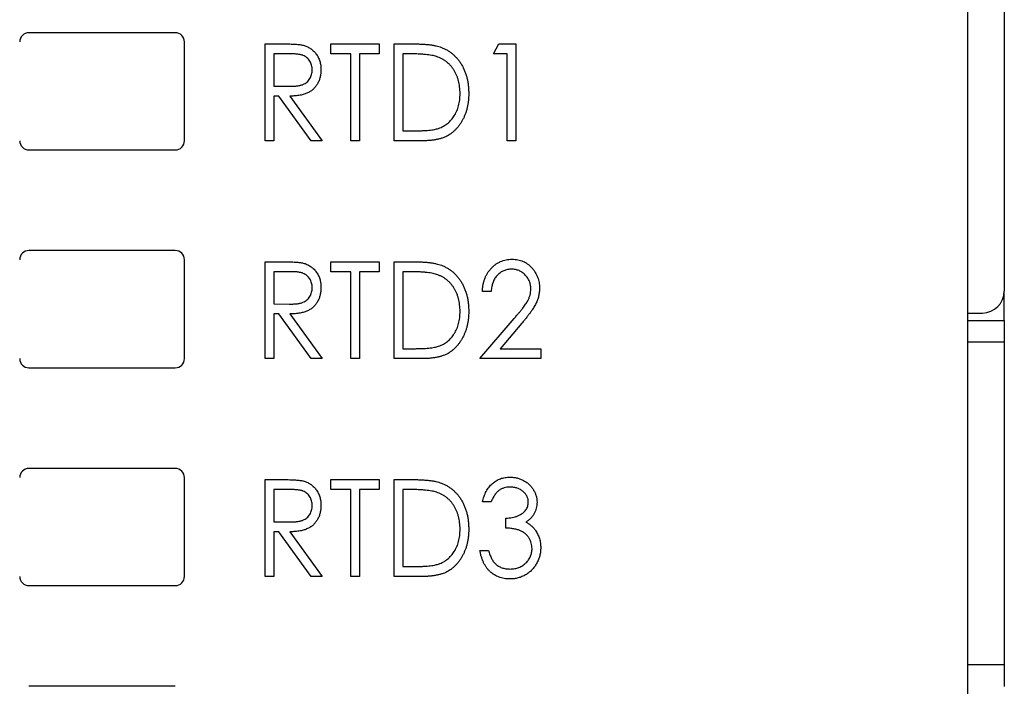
# Paper-space layout 'Sheet2' of a CAD drawing. Header units: millimetres. Extents: x 0 to 420, y 0 to 297.
# Tile 8 of 19: x 113 to 140, y 149 to 168. Entities that reach past the tile are written whole.
import ezdxf

# ---------------------------------------------------------------- set-up
doc = ezdxf.new("R2010")
doc.units = ezdxf.units.MM

psp = doc.layouts.new('Sheet2')

# ---------------------------------------------------------------- linework, layer by layer
at = {"color": 7, "linetype": 'Continuous', "lineweight": 25}
for p, q in [((140.062, 216.696), (140.062, 160.291)), ((139.062, 95.296), (139.062, 190.446)), ((117.412, 167.346), (113.412, 167.346)), ((117.662, 164.396), (117.662, 167.096)), ((119.867, 167.042), (120.353, 167.042)), ((119.867, 164.396), (119.867, 167.042)), ((121.665, 166.77), (121.665, 167.042)), ((121.665, 167.042), (122.987, 167.042)), ((122.987, 167.042), (122.987, 166.77)), ((123.395, 164.396), (123.395, 167.042)), ((123.395, 167.042), (123.895, 167.042)), ((126.108, 166.77), (126.25, 167.042)), ((126.25, 167.042), (126.719, 167.042)), ((126.719, 167.042), (126.719, 164.396)), ((120.544, 166.77), (120.104, 166.77)), ((120.104, 166.77), (120.104, 165.888)), ((122.207, 166.77), (121.665, 166.77)), ((122.207, 164.396), (122.207, 166.77)), ((122.445, 166.77), (122.445, 164.396)), ((122.987, 166.77), (122.445, 166.77)), ((123.803, 166.77), (123.632, 166.77)), ((123.632, 166.77), (123.632, 164.667)), ((126.481, 166.77), (126.108, 166.77)), ((126.481, 164.396), (126.481, 166.77)), ((120.104, 165.888), (120.534, 165.885)), ((120.246, 165.617), (120.104, 165.617)), ((120.104, 165.617), (120.104, 164.396)), ((121.127, 164.396), (120.246, 165.617)), ((120.546, 165.617), (121.427, 164.396)), ((123.632, 164.667), (123.911, 164.667)), ((120.104, 164.396), (119.867, 164.396)), ((121.427, 164.396), (121.127, 164.396)), ((122.445, 164.396), (122.207, 164.396)), ((124.163, 164.396), (123.395, 164.396)), ((126.719, 164.396), (126.481, 164.396)), ((113.412, 164.146), (117.412, 164.146)), ((117.412, 161.396), (113.412, 161.396)), ((117.662, 158.446), (117.662, 161.146)), ((119.867, 161.092), (120.353, 161.092)), ((119.867, 158.446), (119.867, 161.092)), ((121.665, 160.82), (121.665, 161.092)), ((121.665, 161.092), (122.987, 161.092)), ((122.987, 161.092), (122.987, 160.82)), ((123.395, 158.446), (123.395, 161.092)), ((123.395, 161.092), (123.895, 161.092)), ((120.544, 160.82), (120.104, 160.82)), ((120.104, 160.82), (120.104, 159.938)), ((122.207, 160.82), (121.665, 160.82)), ((122.207, 158.446), (122.207, 160.82)), ((122.445, 160.82), (122.445, 158.446)), ((122.987, 160.82), (122.445, 160.82)), ((123.803, 160.82), (123.632, 160.82)), ((123.632, 160.82), (123.632, 158.717)), ((126.04, 160.278), (125.803, 160.278)), ((140.058, 159.491), (140.058, 160.223)), ((120.104, 159.938), (120.534, 159.935)), ((120.246, 159.667), (120.104, 159.667)), ((120.104, 159.667), (120.104, 158.446)), ((121.127, 158.446), (120.246, 159.667)), ((120.546, 159.667), (121.427, 158.446)), ((125.735, 158.446), (126.67, 159.541)), ((139.062, 159.691), (139.462, 159.691)), ((126.883, 159.415), (126.287, 158.717)), ((139.062, 159.491), (140.058, 159.491)), ((140.058, 159.491), (140.058, 158.891)), ((123.632, 158.717), (123.911, 158.717)), ((126.287, 158.717), (127.397, 158.717)), ((127.397, 158.717), (127.397, 158.446)), ((140.058, 158.891), (140.058, 150.091)), ((120.104, 158.446), (119.867, 158.446)), ((121.427, 158.446), (121.127, 158.446)), ((122.445, 158.446), (122.207, 158.446)), ((124.163, 158.446), (123.395, 158.446)), ((127.397, 158.446), (125.735, 158.446)), ((113.412, 158.196), (117.412, 158.196)), ((117.412, 155.446), (113.412, 155.446)), ((117.662, 152.496), (117.662, 155.196)), ((119.867, 155.142), (120.353, 155.142)), ((119.867, 152.496), (119.867, 155.142)), ((121.665, 155.142), (122.987, 155.142)), ((121.665, 154.87), (121.665, 155.142)), ((122.987, 155.142), (122.987, 154.87)), ((123.395, 152.496), (123.395, 155.142)), ((123.395, 155.142), (123.895, 155.142)), ((120.544, 154.87), (120.104, 154.87)), ((120.104, 154.87), (120.104, 153.988)), ((122.207, 154.87), (121.665, 154.87)), ((122.207, 152.496), (122.207, 154.87)), ((122.987, 154.87), (122.445, 154.87)), ((122.445, 154.87), (122.445, 152.496)), ((123.803, 154.87), (123.632, 154.87)), ((123.632, 154.87), (123.632, 152.767)), ((126.04, 154.531), (125.803, 154.531)), ((120.104, 153.988), (120.534, 153.985)), ((126.447, 153.819), (126.447, 154.09)), ((120.246, 153.717), (120.104, 153.717)), ((120.104, 153.717), (120.104, 152.496)), ((121.127, 152.496), (120.246, 153.717)), ((120.546, 153.717), (121.427, 152.496)), ((125.735, 153.208), (125.973, 153.208)), ((123.632, 152.767), (123.911, 152.767)), ((120.104, 152.496), (119.867, 152.496)), ((121.427, 152.496), (121.127, 152.496)), ((122.445, 152.496), (122.207, 152.496)), ((124.163, 152.496), (123.395, 152.496)), ((113.412, 152.246), (117.412, 152.246)), ((140.058, 150.091), (140.058, 149.491)), ((117.412, 149.496), (113.412, 149.496))]:
    psp.add_line(p, q, dxfattribs=at)
at = {"color": 8, "linetype": 'Continuous', "lineweight": 25}
for p, q in [((140.058, 158.891), (139.062, 158.891)), ((139.062, 150.091), (140.058, 150.091))]:
    psp.add_line(p, q, dxfattribs=at)
at = {"color": 7, "linetype": 'Continuous', "lineweight": 25}
for centre, radius, start, end in [((113.412, 167.096), 0.25, 90, 180), ((117.412, 167.096), 0.25, 0, 90), ((113.412, 164.396), 0.25, 180, 270), ((117.412, 164.396), 0.25, 270, 0), ((113.412, 161.146), 0.25, 90, 180), ((117.412, 161.146), 0.25, 0, 90), ((139.462, 160.291), 0.6, 270, 0), ((113.412, 158.446), 0.25, 180, 270), ((117.412, 158.446), 0.25, 270, 0), ((113.412, 155.196), 0.25, 90, 180), ((117.412, 155.196), 0.25, 0, 90), ((113.412, 152.496), 0.25, 180, 270), ((117.412, 152.496), 0.25, 270, 0)]:
    psp.add_arc(centre, radius, start, end, dxfattribs=at)
for points, knots in [([(120.353, 167.042), (120.385, 167.042), (120.448, 167.041), (120.537, 167.04), (120.618, 167.036), (120.691, 167.033), (120.756, 167.028), (120.813, 167.022), (120.861, 167.015), (120.891, 167.009), (120.904, 167.006)], [0, 0, 0, 0, 0.176242, 0.33814, 0.484799, 0.617149, 0.734395, 0.837422, 0.92561, 1, 1, 1, 1]), ([(120.904, 167.006), (120.922, 167.001), (120.957, 166.991), (121.007, 166.971), (121.056, 166.948), (121.102, 166.921), (121.144, 166.889), (121.184, 166.854), (121.223, 166.816), (121.257, 166.773), (121.29, 166.727), (121.317, 166.678), (121.341, 166.627), (121.36, 166.574), (121.375, 166.517), (121.386, 166.458), (121.392, 166.397), (121.393, 166.355), (121.393, 166.334)], [0, 0, 0, 0, 0.061387, 0.1214951, 0.1810892, 0.2400382, 0.2986442, 0.3579899, 0.4184412, 0.480043, 0.5418672, 0.6041732, 0.6666824, 0.7298994, 0.7945383, 0.8604552, 0.9292113, 1, 1, 1, 1]), ([(123.895, 167.042), (123.939, 167.041), (124.023, 167.041), (124.145, 167.037), (124.257, 167.029), (124.36, 167.019), (124.454, 167.006), (124.539, 166.989), (124.614, 166.97), (124.661, 166.954), (124.682, 166.946)], [0, 0, 0, 0, 0.164344, 0.316794, 0.458147, 0.588563, 0.707492, 0.815269, 0.912897, 1, 1, 1, 1]), ([(124.682, 166.946), (124.711, 166.935), (124.768, 166.911), (124.849, 166.868), (124.925, 166.818), (124.997, 166.764), (125.062, 166.701), (125.125, 166.633), (125.181, 166.559), (125.233, 166.479), (125.279, 166.394), (125.32, 166.304), (125.354, 166.211), (125.382, 166.114), (125.403, 166.012), (125.419, 165.907), (125.428, 165.797), (125.429, 165.723), (125.43, 165.685)], [0, 0, 0, 0, 0.059398, 0.117804, 0.175649, 0.233437, 0.291249, 0.349576, 0.409329, 0.470372, 0.532591, 0.595119, 0.658625, 0.723231, 0.789405, 0.857649, 0.927742, 1, 1, 1, 1]), ([(121.156, 166.335), (121.155, 166.356), (121.153, 166.398), (121.14, 166.459), (121.119, 166.518), (121.089, 166.572), (121.053, 166.622), (121.011, 166.664), (120.963, 166.699), (120.919, 166.722), (120.879, 166.736), (120.844, 166.745), (120.805, 166.753), (120.762, 166.759), (120.714, 166.765), (120.661, 166.768), (120.604, 166.77), (120.564, 166.77), (120.544, 166.77)], [0, 0, 0, 0, 0.074206, 0.146692, 0.218332, 0.29067, 0.362618, 0.431553, 0.499554, 0.567987, 0.604677, 0.646293, 0.69288, 0.744014, 0.799888, 0.86174, 0.928424, 1, 1, 1, 1]), ([(124.551, 166.696), (124.531, 166.702), (124.487, 166.715), (124.416, 166.729), (124.337, 166.742), (124.248, 166.753), (124.15, 166.76), (124.042, 166.766), (123.926, 166.77), (123.845, 166.77), (123.803, 166.77)], [0, 0, 0, 0, 0.084774, 0.180312, 0.28709, 0.406015, 0.536482, 0.678682, 0.833402, 1, 1, 1, 1]), ([(125.192, 165.686), (125.192, 165.717), (125.191, 165.778), (125.183, 165.867), (125.17, 165.953), (125.151, 166.035), (125.127, 166.114), (125.098, 166.19), (125.064, 166.262), (125.024, 166.33), (124.979, 166.394), (124.931, 166.454), (124.878, 166.507), (124.821, 166.556), (124.76, 166.599), (124.694, 166.638), (124.624, 166.67), (124.576, 166.687), (124.551, 166.696)], [0, 0, 0, 0, 0.0722353, 0.1418286, 0.209054, 0.2746179, 0.3388386, 0.4016697, 0.4638636, 0.5254316, 0.5862079, 0.6454306, 0.7040742, 0.7622982, 0.8203363, 0.8791422, 0.9387661, 1, 1, 1, 1]), ([(120.534, 165.885), (120.554, 165.885), (120.593, 165.885), (120.649, 165.888), (120.701, 165.891), (120.749, 165.896), (120.793, 165.903), (120.833, 165.912), (120.869, 165.921), (120.911, 165.937), (120.959, 165.961), (121.01, 165.997), (121.053, 166.041), (121.09, 166.092), (121.119, 166.147), (121.14, 166.207), (121.153, 166.27), (121.155, 166.313), (121.156, 166.335)], [0, 0, 0, 0, 0.0688845, 0.1330037, 0.1923688, 0.2476844, 0.2984466, 0.3447833, 0.3874444, 0.4260582, 0.4984773, 0.5682255, 0.638295, 0.7092395, 0.7816761, 0.8527646, 0.9255231, 1, 1, 1, 1]), ([(121.393, 166.334), (121.392, 166.299), (121.39, 166.23), (121.372, 166.131), (121.342, 166.038), (121.301, 165.951), (121.249, 165.874), (121.186, 165.805), (121.112, 165.748), (121.043, 165.708), (120.983, 165.682), (120.933, 165.665), (120.878, 165.651), (120.82, 165.638), (120.757, 165.629), (120.69, 165.622), (120.619, 165.618), (120.571, 165.617), (120.546, 165.617)], [0, 0, 0, 0, 0.083484, 0.162613, 0.23918, 0.314494, 0.388385, 0.460717, 0.533791, 0.609022, 0.648239, 0.690365, 0.734562, 0.781635, 0.831635, 0.884694, 0.940506, 1, 1, 1, 1]), ([(125.43, 165.685), (125.429, 165.653), (125.428, 165.588), (125.422, 165.493), (125.408, 165.401), (125.392, 165.312), (125.369, 165.226), (125.343, 165.143), (125.31, 165.063), (125.274, 164.986), (125.233, 164.913), (125.19, 164.845), (125.143, 164.781), (125.093, 164.723), (125.041, 164.669), (124.985, 164.621), (124.927, 164.578), (124.865, 164.538), (124.799, 164.504), (124.727, 164.475), (124.648, 164.451), (124.563, 164.431), (124.472, 164.415), (124.375, 164.404), (124.271, 164.397), (124.2, 164.396), (124.163, 164.396)], [0, 0, 0, 0, 0.047591, 0.093744, 0.138658, 0.182637, 0.225674, 0.268046, 0.309925, 0.35122, 0.391858, 0.430949, 0.469216, 0.506063, 0.542432, 0.578163, 0.613445, 0.648473, 0.684358, 0.722083, 0.761938, 0.803977, 0.848876, 0.896245, 0.946758, 1, 1, 1, 1]), ([(124.607, 164.735), (124.629, 164.743), (124.673, 164.76), (124.737, 164.79), (124.796, 164.827), (124.852, 164.867), (124.903, 164.913), (124.951, 164.964), (124.996, 165.019), (125.037, 165.078), (125.074, 165.142), (125.105, 165.21), (125.133, 165.281), (125.154, 165.355), (125.172, 165.433), (125.184, 165.514), (125.191, 165.599), (125.192, 165.657), (125.192, 165.686)], [0, 0, 0, 0, 0.059658, 0.118319, 0.176002, 0.23344, 0.290884, 0.349178, 0.408074, 0.468667, 0.53039, 0.592632, 0.655752, 0.720395, 0.787156, 0.855716, 0.926408, 1, 1, 1, 1]), ([(123.911, 164.667), (123.952, 164.667), (124.029, 164.668), (124.14, 164.671), (124.241, 164.676), (124.333, 164.683), (124.416, 164.693), (124.488, 164.704), (124.551, 164.717), (124.589, 164.729), (124.607, 164.735)], [0, 0, 0, 0, 0.172244, 0.330193, 0.475432, 0.606548, 0.724426, 0.829129, 0.920407, 1, 1, 1, 1]), ([(125.803, 160.278), (125.804, 160.309), (125.807, 160.371), (125.821, 160.461), (125.84, 160.547), (125.867, 160.629), (125.9, 160.706), (125.941, 160.779), (125.989, 160.848), (126.042, 160.912), (126.101, 160.97), (126.164, 161.021), (126.231, 161.063), (126.3, 161.099), (126.374, 161.126), (126.45, 161.146), (126.53, 161.158), (126.585, 161.159), (126.613, 161.16)], [0, 0, 0, 0, 0.070894, 0.1392, 0.20487, 0.269234, 0.332081, 0.394901, 0.457202, 0.520113, 0.582517, 0.642738, 0.701734, 0.760045, 0.818157, 0.87726, 0.937527, 1, 1, 1, 1]), ([(126.613, 161.16), (126.64, 161.159), (126.694, 161.158), (126.772, 161.146), (126.846, 161.128), (126.917, 161.102), (126.983, 161.069), (127.045, 161.028), (127.103, 160.98), (127.156, 160.925), (127.205, 160.865), (127.247, 160.802), (127.283, 160.737), (127.312, 160.668), (127.335, 160.597), (127.352, 160.523), (127.362, 160.447), (127.363, 160.395), (127.363, 160.369)], [0, 0, 0, 0, 0.067106, 0.131744, 0.194458, 0.255749, 0.316097, 0.376704, 0.438236, 0.501646, 0.565077, 0.627495, 0.688465, 0.749509, 0.810355, 0.872348, 0.935088, 1, 1, 1, 1]), ([(120.353, 161.092), (120.385, 161.092), (120.448, 161.091), (120.537, 161.09), (120.618, 161.086), (120.691, 161.083), (120.756, 161.078), (120.813, 161.072), (120.861, 161.065), (120.891, 161.059), (120.904, 161.056)], [0, 0, 0, 0, 0.176242, 0.33814, 0.484799, 0.617149, 0.734395, 0.837422, 0.92561, 1, 1, 1, 1]), ([(120.904, 161.056), (120.922, 161.051), (120.957, 161.041), (121.007, 161.021), (121.056, 160.998), (121.102, 160.971), (121.144, 160.939), (121.184, 160.904), (121.223, 160.866), (121.257, 160.823), (121.29, 160.777), (121.317, 160.728), (121.341, 160.677), (121.36, 160.624), (121.375, 160.567), (121.386, 160.508), (121.392, 160.447), (121.393, 160.405), (121.393, 160.384)], [0, 0, 0, 0, 0.061387, 0.121495, 0.181089, 0.240038, 0.298644, 0.35799, 0.418441, 0.480043, 0.541867, 0.604173, 0.666682, 0.729899, 0.794538, 0.860455, 0.929211, 1, 1, 1, 1]), ([(123.895, 161.092), (123.939, 161.091), (124.023, 161.091), (124.145, 161.087), (124.257, 161.079), (124.36, 161.069), (124.454, 161.056), (124.539, 161.039), (124.614, 161.02), (124.661, 161.004), (124.682, 160.996)], [0, 0, 0, 0, 0.164344, 0.316794, 0.458147, 0.588563, 0.707492, 0.815269, 0.912897, 1, 1, 1, 1]), ([(124.682, 160.996), (124.711, 160.985), (124.768, 160.961), (124.849, 160.918), (124.925, 160.868), (124.997, 160.814), (125.062, 160.751), (125.125, 160.683), (125.181, 160.609), (125.233, 160.529), (125.279, 160.444), (125.32, 160.354), (125.354, 160.261), (125.382, 160.164), (125.403, 160.062), (125.419, 159.957), (125.428, 159.847), (125.429, 159.773), (125.43, 159.735)], [0, 0, 0, 0, 0.059398, 0.117804, 0.175649, 0.233437, 0.291249, 0.349576, 0.409329, 0.470372, 0.532591, 0.595119, 0.658625, 0.723231, 0.789405, 0.857649, 0.927742, 1, 1, 1, 1]), ([(126.601, 160.888), (126.582, 160.888), (126.545, 160.887), (126.491, 160.879), (126.439, 160.866), (126.389, 160.849), (126.341, 160.827), (126.297, 160.799), (126.254, 160.766), (126.215, 160.728), (126.178, 160.686), (126.146, 160.64), (126.118, 160.589), (126.094, 160.535), (126.073, 160.476), (126.059, 160.414), (126.047, 160.347), (126.042, 160.301), (126.04, 160.278)], [0, 0, 0, 0, 0.061535, 0.120681, 0.178642, 0.235332, 0.291867, 0.34862, 0.406764, 0.466093, 0.52635, 0.587062, 0.649555, 0.7136, 0.780456, 0.850261, 0.923173, 1, 1, 1, 1]), ([(127.126, 160.352), (127.126, 160.37), (127.125, 160.405), (127.117, 160.457), (127.106, 160.508), (127.088, 160.556), (127.067, 160.603), (127.041, 160.647), (127.009, 160.69), (126.974, 160.73), (126.935, 160.767), (126.894, 160.8), (126.851, 160.827), (126.805, 160.849), (126.757, 160.867), (126.707, 160.879), (126.655, 160.887), (126.619, 160.888), (126.601, 160.888)], [0, 0, 0, 0, 0.064826, 0.127694, 0.189002, 0.250262, 0.311649, 0.372859, 0.435986, 0.500806, 0.565495, 0.628378, 0.689165, 0.749946, 0.810822, 0.872278, 0.935146, 1, 1, 1, 1]), ([(121.156, 160.385), (121.155, 160.406), (121.153, 160.448), (121.14, 160.509), (121.119, 160.568), (121.089, 160.622), (121.053, 160.672), (121.011, 160.714), (120.963, 160.749), (120.919, 160.772), (120.879, 160.786), (120.844, 160.795), (120.805, 160.803), (120.762, 160.809), (120.714, 160.815), (120.661, 160.818), (120.604, 160.82), (120.564, 160.82), (120.544, 160.82)], [0, 0, 0, 0, 0.074206, 0.146692, 0.218332, 0.29067, 0.362618, 0.431553, 0.499554, 0.567987, 0.604677, 0.646293, 0.69288, 0.744014, 0.799888, 0.86174, 0.928424, 1, 1, 1, 1]), ([(124.551, 160.746), (124.531, 160.752), (124.487, 160.765), (124.416, 160.779), (124.337, 160.792), (124.248, 160.803), (124.15, 160.81), (124.042, 160.816), (123.926, 160.82), (123.845, 160.82), (123.803, 160.82)], [0, 0, 0, 0, 0.084774, 0.180312, 0.28709, 0.406015, 0.536482, 0.678682, 0.833402, 1, 1, 1, 1]), ([(125.192, 159.736), (125.192, 159.767), (125.191, 159.828), (125.183, 159.917), (125.17, 160.003), (125.151, 160.085), (125.127, 160.164), (125.098, 160.24), (125.064, 160.312), (125.024, 160.38), (124.979, 160.444), (124.931, 160.504), (124.878, 160.557), (124.821, 160.606), (124.76, 160.649), (124.694, 160.688), (124.624, 160.72), (124.576, 160.737), (124.551, 160.746)], [0, 0, 0, 0, 0.072235, 0.141829, 0.209054, 0.274618, 0.338839, 0.40167, 0.463864, 0.525432, 0.586208, 0.645431, 0.704074, 0.762298, 0.820336, 0.879142, 0.938766, 1, 1, 1, 1]), ([(120.534, 159.935), (120.554, 159.935), (120.593, 159.935), (120.649, 159.938), (120.701, 159.941), (120.749, 159.946), (120.793, 159.953), (120.833, 159.962), (120.869, 159.971), (120.911, 159.987), (120.959, 160.011), (121.01, 160.047), (121.053, 160.091), (121.09, 160.142), (121.119, 160.197), (121.14, 160.257), (121.153, 160.32), (121.155, 160.363), (121.156, 160.385)], [0, 0, 0, 0, 0.068884, 0.133004, 0.192369, 0.247684, 0.298447, 0.344783, 0.387444, 0.426058, 0.498477, 0.568226, 0.638295, 0.709239, 0.781676, 0.852765, 0.925523, 1, 1, 1, 1]), ([(121.393, 160.384), (121.392, 160.349), (121.39, 160.28), (121.372, 160.181), (121.342, 160.088), (121.301, 160.001), (121.249, 159.924), (121.186, 159.855), (121.112, 159.798), (121.043, 159.758), (120.983, 159.732), (120.933, 159.715), (120.878, 159.701), (120.82, 159.688), (120.757, 159.679), (120.69, 159.672), (120.619, 159.668), (120.571, 159.667), (120.546, 159.667)], [0, 0, 0, 0, 0.083484, 0.162613, 0.23918, 0.314494, 0.388385, 0.460717, 0.533791, 0.609022, 0.648239, 0.690365, 0.734562, 0.781635, 0.831635, 0.884694, 0.940506, 1, 1, 1, 1]), ([(126.67, 159.541), (126.693, 159.567), (126.736, 159.617), (126.798, 159.69), (126.854, 159.758), (126.904, 159.821), (126.946, 159.878), (126.984, 159.93), (127.015, 159.977), (127.047, 160.033), (127.079, 160.1), (127.106, 160.182), (127.123, 160.266), (127.125, 160.323), (127.126, 160.352)], [0, 0, 0, 0, 0.108913, 0.209615, 0.301765, 0.385391, 0.460979, 0.528012, 0.587141, 0.638024, 0.730395, 0.82069, 0.909658, 1, 1, 1, 1]), ([(127.363, 160.369), (127.362, 160.332), (127.359, 160.259), (127.341, 160.151), (127.309, 160.047), (127.273, 159.962), (127.236, 159.894), (127.204, 159.838), (127.164, 159.778), (127.12, 159.714), (127.068, 159.646), (127.012, 159.572), (126.95, 159.495), (126.906, 159.442), (126.883, 159.415)], [0, 0, 0, 0, 0.10151, 0.200837, 0.299625, 0.399332, 0.452699, 0.511826, 0.577323, 0.649147, 0.727119, 0.811496, 0.9029, 1, 1, 1, 1]), ([(125.43, 159.735), (125.429, 159.703), (125.428, 159.638), (125.422, 159.543), (125.408, 159.451), (125.392, 159.362), (125.369, 159.276), (125.343, 159.193), (125.31, 159.113), (125.274, 159.036), (125.233, 158.963), (125.19, 158.895), (125.143, 158.831), (125.093, 158.773), (125.041, 158.719), (124.985, 158.671), (124.927, 158.628), (124.865, 158.588), (124.799, 158.554), (124.727, 158.525), (124.648, 158.501), (124.563, 158.481), (124.472, 158.465), (124.375, 158.454), (124.271, 158.447), (124.2, 158.446), (124.163, 158.446)], [0, 0, 0, 0, 0.047591, 0.093744, 0.138658, 0.182637, 0.225674, 0.268046, 0.309925, 0.35122, 0.391858, 0.430949, 0.469216, 0.506063, 0.542432, 0.578163, 0.613445, 0.648473, 0.684358, 0.722083, 0.761938, 0.803977, 0.848876, 0.896245, 0.946758, 1, 1, 1, 1]), ([(124.607, 158.785), (124.629, 158.793), (124.673, 158.81), (124.737, 158.84), (124.796, 158.877), (124.852, 158.917), (124.903, 158.963), (124.951, 159.014), (124.996, 159.069), (125.037, 159.128), (125.074, 159.192), (125.105, 159.26), (125.133, 159.331), (125.154, 159.405), (125.172, 159.483), (125.184, 159.564), (125.191, 159.649), (125.192, 159.707), (125.192, 159.736)], [0, 0, 0, 0, 0.059658, 0.118319, 0.176002, 0.23344, 0.290884, 0.349178, 0.408074, 0.468667, 0.53039, 0.592632, 0.655752, 0.720395, 0.787156, 0.855716, 0.926408, 1, 1, 1, 1]), ([(123.911, 158.717), (123.952, 158.717), (124.029, 158.718), (124.14, 158.721), (124.241, 158.726), (124.333, 158.733), (124.416, 158.743), (124.488, 158.754), (124.551, 158.767), (124.589, 158.779), (124.607, 158.785)], [0, 0, 0, 0, 0.172244, 0.330193, 0.475432, 0.606548, 0.724426, 0.829129, 0.920407, 1, 1, 1, 1]), ([(120.353, 155.142), (120.385, 155.142), (120.448, 155.141), (120.537, 155.14), (120.618, 155.136), (120.691, 155.133), (120.756, 155.128), (120.813, 155.122), (120.861, 155.115), (120.891, 155.109), (120.904, 155.106)], [0, 0, 0, 0, 0.176242, 0.33814, 0.484799, 0.617149, 0.734395, 0.837422, 0.92561, 1, 1, 1, 1]), ([(120.904, 155.106), (120.922, 155.101), (120.957, 155.091), (121.007, 155.071), (121.056, 155.048), (121.102, 155.021), (121.144, 154.989), (121.184, 154.954), (121.223, 154.916), (121.257, 154.873), (121.29, 154.827), (121.317, 154.778), (121.341, 154.727), (121.36, 154.674), (121.375, 154.617), (121.386, 154.558), (121.392, 154.497), (121.393, 154.455), (121.393, 154.434)], [0, 0, 0, 0, 0.061387, 0.121495, 0.181089, 0.240038, 0.298644, 0.35799, 0.418441, 0.480043, 0.541867, 0.604173, 0.666682, 0.729899, 0.794538, 0.860455, 0.929211, 1, 1, 1, 1]), ([(123.895, 155.142), (123.939, 155.141), (124.023, 155.141), (124.145, 155.137), (124.257, 155.129), (124.36, 155.119), (124.454, 155.106), (124.539, 155.089), (124.614, 155.07), (124.661, 155.054), (124.682, 155.046)], [0, 0, 0, 0, 0.164344, 0.316794, 0.458147, 0.588563, 0.707492, 0.815269, 0.912897, 1, 1, 1, 1]), ([(124.682, 155.046), (124.711, 155.035), (124.768, 155.011), (124.849, 154.968), (124.925, 154.918), (124.997, 154.864), (125.062, 154.801), (125.125, 154.733), (125.181, 154.659), (125.233, 154.579), (125.279, 154.494), (125.32, 154.404), (125.354, 154.311), (125.382, 154.214), (125.403, 154.112), (125.419, 154.007), (125.428, 153.897), (125.429, 153.823), (125.43, 153.785)], [0, 0, 0, 0, 0.059398, 0.117804, 0.175649, 0.233437, 0.291249, 0.349576, 0.409329, 0.470372, 0.532591, 0.595119, 0.658625, 0.723231, 0.789405, 0.857649, 0.927742, 1, 1, 1, 1]), ([(125.803, 154.531), (125.809, 154.558), (125.822, 154.61), (125.846, 154.684), (125.874, 154.754), (125.906, 154.82), (125.942, 154.881), (125.983, 154.936), (126.027, 154.988), (126.076, 155.034), (126.128, 155.075), (126.182, 155.111), (126.239, 155.141), (126.298, 155.167), (126.359, 155.186), (126.423, 155.199), (126.489, 155.208), (126.533, 155.209), (126.556, 155.21)], [0, 0, 0, 0, 0.074282, 0.144875, 0.213158, 0.279066, 0.342788, 0.405011, 0.466609, 0.527393, 0.58752, 0.646103, 0.704302, 0.762167, 0.820014, 0.878488, 0.938507, 1, 1, 1, 1]), ([(126.556, 155.21), (126.589, 155.208), (126.654, 155.206), (126.75, 155.187), (126.843, 155.158), (126.931, 155.116), (127.013, 155.065), (127.087, 155.005), (127.149, 154.936), (127.202, 154.86), (127.243, 154.779), (127.273, 154.695), (127.292, 154.609), (127.294, 154.551), (127.295, 154.522)], [0, 0, 0, 0, 0.088152, 0.174818, 0.261298, 0.348501, 0.435009, 0.519029, 0.601423, 0.684099, 0.765985, 0.844847, 0.922235, 1, 1, 1, 1]), ([(121.156, 154.435), (121.155, 154.456), (121.153, 154.498), (121.14, 154.559), (121.119, 154.618), (121.089, 154.672), (121.053, 154.722), (121.011, 154.764), (120.963, 154.799), (120.919, 154.822), (120.879, 154.836), (120.844, 154.845), (120.805, 154.853), (120.762, 154.859), (120.714, 154.865), (120.661, 154.868), (120.604, 154.87), (120.564, 154.87), (120.544, 154.87)], [0, 0, 0, 0, 0.074206, 0.146692, 0.218332, 0.29067, 0.362618, 0.431553, 0.499554, 0.567987, 0.604677, 0.646293, 0.69288, 0.744014, 0.799888, 0.86174, 0.928424, 1, 1, 1, 1]), ([(124.551, 154.796), (124.531, 154.802), (124.487, 154.815), (124.416, 154.829), (124.337, 154.842), (124.248, 154.853), (124.15, 154.86), (124.042, 154.866), (123.926, 154.87), (123.845, 154.87), (123.803, 154.87)], [0, 0, 0, 0, 0.084774, 0.180312, 0.28709, 0.406015, 0.536482, 0.678682, 0.833402, 1, 1, 1, 1]), ([(125.192, 153.786), (125.192, 153.817), (125.191, 153.878), (125.183, 153.967), (125.17, 154.053), (125.151, 154.135), (125.127, 154.214), (125.098, 154.29), (125.064, 154.362), (125.024, 154.43), (124.979, 154.494), (124.931, 154.554), (124.878, 154.607), (124.821, 154.656), (124.76, 154.699), (124.694, 154.738), (124.624, 154.77), (124.576, 154.787), (124.551, 154.796)], [0, 0, 0, 0, 0.0722353, 0.1418286, 0.209054, 0.2746179, 0.3388386, 0.4016697, 0.4638636, 0.5254316, 0.5862079, 0.6454306, 0.7040742, 0.7622982, 0.8203363, 0.8791422, 0.9387661, 1, 1, 1, 1]), ([(126.559, 154.938), (126.531, 154.937), (126.476, 154.935), (126.396, 154.917), (126.322, 154.888), (126.266, 154.854), (126.224, 154.82), (126.194, 154.791), (126.165, 154.758), (126.138, 154.72), (126.112, 154.678), (126.086, 154.633), (126.062, 154.584), (126.048, 154.549), (126.04, 154.531)], [0, 0, 0, 0, 0.120032, 0.233521, 0.344431, 0.454949, 0.511874, 0.57062, 0.63265, 0.698517, 0.767458, 0.840518, 0.917842, 1, 1, 1, 1]), ([(127.058, 154.523), (127.058, 154.537), (127.057, 154.564), (127.05, 154.605), (127.038, 154.643), (127.023, 154.681), (127.003, 154.717), (126.979, 154.751), (126.95, 154.785), (126.917, 154.815), (126.881, 154.844), (126.842, 154.869), (126.8, 154.891), (126.757, 154.908), (126.711, 154.921), (126.662, 154.931), (126.612, 154.937), (126.577, 154.938), (126.559, 154.938)], [0, 0, 0, 0, 0.0573937, 0.1140535, 0.1691673, 0.2255261, 0.2817698, 0.3402862, 0.4007051, 0.4641325, 0.5289745, 0.5927755, 0.6565383, 0.7214926, 0.7880119, 0.8561789, 0.9264562, 1, 1, 1, 1]), ([(120.534, 153.985), (120.554, 153.985), (120.593, 153.985), (120.649, 153.988), (120.701, 153.991), (120.749, 153.996), (120.793, 154.003), (120.833, 154.012), (120.869, 154.021), (120.911, 154.037), (120.959, 154.061), (121.01, 154.097), (121.053, 154.141), (121.09, 154.192), (121.119, 154.247), (121.14, 154.307), (121.153, 154.37), (121.155, 154.413), (121.156, 154.435)], [0, 0, 0, 0, 0.0688845, 0.1330037, 0.1923688, 0.2476844, 0.2984466, 0.3447833, 0.3874444, 0.4260582, 0.4984773, 0.5682255, 0.638295, 0.7092395, 0.7816761, 0.8527646, 0.9255231, 1, 1, 1, 1]), ([(121.393, 154.434), (121.392, 154.399), (121.39, 154.33), (121.372, 154.231), (121.342, 154.138), (121.301, 154.051), (121.249, 153.974), (121.186, 153.905), (121.112, 153.848), (121.043, 153.808), (120.983, 153.782), (120.933, 153.765), (120.878, 153.751), (120.82, 153.738), (120.757, 153.729), (120.69, 153.722), (120.619, 153.718), (120.571, 153.717), (120.546, 153.717)], [0, 0, 0, 0, 0.083484, 0.162613, 0.23918, 0.314494, 0.388385, 0.460717, 0.533791, 0.609022, 0.648239, 0.690365, 0.734562, 0.781635, 0.831635, 0.884694, 0.940506, 1, 1, 1, 1]), ([(126.447, 154.09), (126.477, 154.091), (126.535, 154.092), (126.619, 154.105), (126.7, 154.123), (126.775, 154.151), (126.843, 154.184), (126.903, 154.221), (126.952, 154.264), (126.992, 154.31), (127.021, 154.36), (127.042, 154.413), (127.056, 154.467), (127.057, 154.504), (127.058, 154.523)], [0, 0, 0, 0, 0.1058, 0.208102, 0.306952, 0.403845, 0.495836, 0.580279, 0.657016, 0.729335, 0.79901, 0.865583, 0.932309, 1, 1, 1, 1]), ([(127.295, 154.522), (127.295, 154.494), (127.293, 154.439), (127.278, 154.36), (127.255, 154.284), (127.222, 154.213), (127.179, 154.147), (127.126, 154.085), (127.064, 154.028), (127.018, 153.995), (126.994, 153.978)], [0, 0, 0, 0, 0.128961, 0.252356, 0.372719, 0.492297, 0.612547, 0.736291, 0.864891, 1, 1, 1, 1]), ([(126.994, 153.978), (127.02, 153.964), (127.071, 153.937), (127.139, 153.884), (127.202, 153.823), (127.236, 153.776), (127.254, 153.752)], [0, 0, 0, 0, 0.250334, 0.497098, 0.745903, 1, 1, 1, 1]), ([(125.43, 153.785), (125.429, 153.753), (125.428, 153.688), (125.422, 153.593), (125.408, 153.501), (125.392, 153.412), (125.369, 153.326), (125.343, 153.243), (125.31, 153.163), (125.274, 153.086), (125.233, 153.013), (125.19, 152.945), (125.143, 152.881), (125.093, 152.823), (125.041, 152.769), (124.985, 152.721), (124.927, 152.678), (124.865, 152.638), (124.799, 152.604), (124.727, 152.575), (124.648, 152.551), (124.563, 152.531), (124.472, 152.515), (124.375, 152.504), (124.271, 152.497), (124.2, 152.496), (124.163, 152.496)], [0, 0, 0, 0, 0.047591, 0.093744, 0.138658, 0.182637, 0.225674, 0.268046, 0.309925, 0.35122, 0.391858, 0.430949, 0.469216, 0.506063, 0.542432, 0.578163, 0.613445, 0.648473, 0.684358, 0.722083, 0.761938, 0.803977, 0.848876, 0.896245, 0.946758, 1, 1, 1, 1]), ([(124.607, 152.835), (124.629, 152.843), (124.673, 152.86), (124.737, 152.89), (124.796, 152.927), (124.852, 152.967), (124.903, 153.013), (124.951, 153.064), (124.996, 153.119), (125.037, 153.178), (125.074, 153.242), (125.105, 153.31), (125.133, 153.381), (125.154, 153.455), (125.172, 153.533), (125.184, 153.614), (125.191, 153.699), (125.192, 153.757), (125.192, 153.786)], [0, 0, 0, 0, 0.059658, 0.118319, 0.176002, 0.23344, 0.290884, 0.349178, 0.408074, 0.468667, 0.53039, 0.592632, 0.655752, 0.720395, 0.787156, 0.855716, 0.926408, 1, 1, 1, 1]), ([(127.16, 153.259), (127.159, 153.284), (127.157, 153.333), (127.141, 153.405), (127.116, 153.474), (127.081, 153.54), (127.038, 153.602), (126.987, 153.656), (126.929, 153.701), (126.875, 153.732), (126.828, 153.753), (126.787, 153.768), (126.741, 153.78), (126.692, 153.791), (126.637, 153.8), (126.578, 153.808), (126.514, 153.815), (126.47, 153.817), (126.447, 153.819)], [0, 0, 0, 0, 0.072483, 0.144336, 0.216269, 0.289826, 0.363748, 0.435901, 0.50742, 0.580162, 0.618838, 0.660808, 0.707132, 0.757253, 0.811151, 0.869953, 0.932709, 1, 1, 1, 1]), ([(127.254, 153.752), (127.265, 153.735), (127.288, 153.7), (127.317, 153.645), (127.342, 153.588), (127.362, 153.53), (127.378, 153.47), (127.389, 153.409), (127.396, 153.346), (127.397, 153.303), (127.397, 153.282)], [0, 0, 0, 0, 0.126046, 0.250947, 0.373622, 0.497176, 0.620273, 0.744382, 0.87147, 1, 1, 1, 1]), ([(126.551, 152.428), (126.525, 152.429), (126.473, 152.43), (126.397, 152.439), (126.325, 152.455), (126.257, 152.477), (126.191, 152.504), (126.129, 152.538), (126.07, 152.579), (126.014, 152.626), (125.963, 152.678), (125.916, 152.737), (125.874, 152.801), (125.836, 152.871), (125.804, 152.947), (125.776, 153.029), (125.752, 153.116), (125.741, 153.177), (125.735, 153.208)], [0, 0, 0, 0, 0.063186, 0.124194, 0.183604, 0.241346, 0.298312, 0.355201, 0.412588, 0.470703, 0.529828, 0.58992, 0.651564, 0.715502, 0.78143, 0.850905, 0.923451, 1, 1, 1, 1]), ([(125.973, 153.208), (125.978, 153.188), (125.988, 153.148), (126.008, 153.091), (126.028, 153.039), (126.051, 152.991), (126.074, 152.947), (126.1, 152.908), (126.128, 152.873), (126.148, 152.852), (126.159, 152.842)], [0, 0, 0, 0, 0.152217, 0.2961767, 0.4318619, 0.5585096, 0.6777848, 0.79096, 0.8981054, 1, 1, 1, 1]), ([(127.397, 153.282), (127.396, 153.245), (127.393, 153.171), (127.371, 153.062), (127.336, 152.955), (127.287, 152.853), (127.227, 152.758), (127.156, 152.672), (127.074, 152.599), (126.983, 152.537), (126.884, 152.488), (126.778, 152.454), (126.666, 152.432), (126.59, 152.429), (126.551, 152.428)], [0, 0, 0, 0, 0.082872, 0.165142, 0.248491, 0.333462, 0.418329, 0.500365, 0.581906, 0.664008, 0.746485, 0.828958, 0.912783, 1, 1, 1, 1]), ([(126.555, 152.699), (126.577, 152.7), (126.621, 152.701), (126.684, 152.709), (126.745, 152.721), (126.801, 152.74), (126.855, 152.763), (126.905, 152.793), (126.952, 152.827), (126.994, 152.866), (127.033, 152.909), (127.067, 152.953), (127.096, 153), (127.119, 153.048), (127.137, 153.098), (127.15, 153.151), (127.158, 153.204), (127.159, 153.241), (127.16, 153.259)], [0, 0, 0, 0, 0.0726365, 0.1417262, 0.2082692, 0.2731177, 0.3360498, 0.3987839, 0.4614624, 0.5246603, 0.587471, 0.6483012, 0.7072843, 0.7655086, 0.8230883, 0.8812071, 0.940024, 1, 1, 1, 1]), ([(123.911, 152.767), (123.952, 152.767), (124.029, 152.768), (124.14, 152.771), (124.241, 152.776), (124.333, 152.783), (124.416, 152.793), (124.488, 152.804), (124.551, 152.817), (124.589, 152.829), (124.607, 152.835)], [0, 0, 0, 0, 0.172244, 0.330193, 0.475432, 0.606548, 0.724426, 0.829129, 0.920407, 1, 1, 1, 1]), ([(126.159, 152.842), (126.172, 152.831), (126.198, 152.808), (126.241, 152.779), (126.287, 152.754), (126.336, 152.735), (126.387, 152.718), (126.441, 152.708), (126.497, 152.7), (126.535, 152.7), (126.555, 152.699)], [0, 0, 0, 0, 0.121204, 0.241415, 0.361745, 0.482356, 0.605846, 0.732505, 0.863626, 1, 1, 1, 1])]:
    psp.add_open_spline(points, degree=3, knots=knots, dxfattribs=at)

doc.saveas('drawing.dxf')
